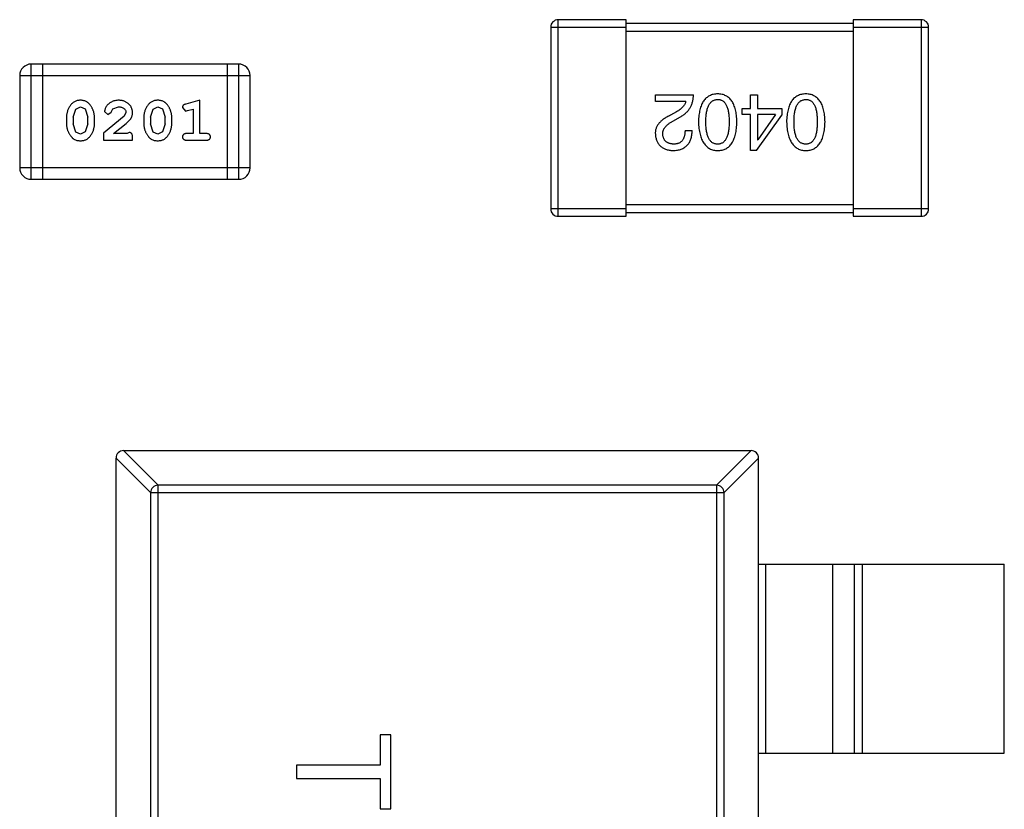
# Model space of a CAD drawing. Header units: inches. Extents: x -50 to 60, y -7 to 68.
# Tile 78 of 108: x 48.69 to 51.29, y 8.27 to 10.36. Entities that reach past the tile are written whole.
import ezdxf

# ---------------------------------------------------------------- set-up
doc = ezdxf.new("R2010")
doc.units = ezdxf.units.IN
doc.header["$LTSCALE"] = 1.21
doc.header["$MEASUREMENT"] = 0
doc.layers.get('0').update_dxf_attribs({"linetype": 'CONTINUOUS'})

msp = doc.modelspace()

# ---------------------------------------------------------------- linework, layer by layer
at = {"color": 7, "linetype": 'Continuous'}
for p, q in [((50.2912, 10.3584), (50.1112, 10.3584)), ((50.1112, 9.8384), (50.1112, 10.3584)), ((50.2912, 9.8384), (50.2912, 10.3584)), ((50.8912, 10.3484), (50.2912, 10.3484)), ((51.0712, 10.3584), (50.8912, 10.3584)), ((50.8912, 10.3584), (50.8912, 9.8384)), ((51.0712, 10.3584), (51.0712, 9.8384)), ((50.0912, 10.3384), (50.2912, 10.3384)), ((50.0912, 10.3384), (50.0912, 9.8584)), ((50.2912, 10.3284), (50.8912, 10.3284)), ((50.8912, 10.3384), (51.0912, 10.3384)), ((51.0912, 9.8584), (51.0912, 10.3384)), ((49.2656, 10.241), (48.7169, 10.241)), ((48.7169, 9.9362), (48.7169, 10.241)), ((48.7474, 9.9362), (48.7474, 10.241)), ((49.2351, 10.241), (49.2351, 9.9362)), ((49.2656, 10.241), (49.2656, 9.9362)), ((48.6865, 10.2105), (49.2961, 10.2105)), ((48.6865, 10.2105), (48.6865, 9.9667)), ((49.2961, 9.9667), (49.2961, 10.2105)), ((50.3681, 10.1597), (50.4689, 10.1597)), ((50.3681, 10.1425), (50.3681, 10.1597)), ((50.6201, 10.1597), (50.6381, 10.1597)), ((50.6201, 10.1236), (50.6201, 10.1597)), ((50.6381, 10.1597), (50.6381, 10.1236)), ((49.1627, 10.1453), (49.1262, 10.1354)), ((49.1627, 10.0572), (49.1627, 10.1453)), ((50.4484, 10.1425), (50.3681, 10.1425)), ((48.8277, 10.1004), (48.8349, 10.1221)), ((48.8349, 10.1221), (48.8473, 10.128)), ((48.8473, 10.128), (48.8594, 10.1227)), ((48.8594, 10.1227), (48.867, 10.1004)), ((48.911, 10.1159), (48.9199, 10.1075)), ((48.9199, 10.1075), (48.9283, 10.1141)), ((48.9283, 10.1141), (48.9333, 10.1226)), ((48.9333, 10.1226), (48.9482, 10.128)), ((48.9677, 10.1134), (48.9629, 10.1037)), ((49.0322, 10.1004), (49.0394, 10.1221)), ((49.0394, 10.1221), (49.0518, 10.128)), ((49.0518, 10.128), (49.0639, 10.1227)), ((49.0639, 10.1227), (49.0715, 10.1004)), ((49.1171, 10.1262), (49.125, 10.1169)), ((49.125, 10.1169), (49.1304, 10.118)), ((49.1304, 10.118), (49.1454, 10.1221)), ((49.1454, 10.1221), (49.1454, 10.0572)), ((50.4238, 10.1146), (50.4082, 10.1056)), ((50.598, 10.1236), (50.6201, 10.1236)), ((50.598, 10.1081), (50.598, 10.1236)), ((50.6201, 10.1081), (50.598, 10.1081)), ((50.6201, 10.0122), (50.6201, 10.1081)), ((50.6381, 10.1236), (50.7029, 10.1236)), ((50.6857, 10.1081), (50.6381, 10.1081)), ((50.6381, 10.1081), (50.6381, 10.0409)), ((50.6857, 10.1081), (50.6389, 10.0409)), ((50.7029, 10.1236), (50.7029, 10.1056)), ((48.8104, 10.1006), (48.8104, 10.0829)), ((48.8277, 10.1004), (48.8277, 10.0832)), ((48.8353, 10.0609), (48.8277, 10.0832)), ((48.867, 10.0832), (48.8597, 10.0614)), ((48.867, 10.0832), (48.867, 10.1004)), ((48.8843, 10.0829), (48.8843, 10.1006)), ((48.9629, 10.1037), (48.9079, 10.0587)), ((48.9346, 10.0572), (48.9682, 10.0842)), ((49.0149, 10.1006), (49.0149, 10.0829)), ((49.0322, 10.1004), (49.0322, 10.0832)), ((49.0398, 10.0609), (49.0322, 10.0832)), ((49.0715, 10.0832), (49.0642, 10.0614)), ((49.0715, 10.0832), (49.0715, 10.1004)), ((49.0888, 10.0829), (49.0888, 10.1006)), ((50.4148, 10.09), (50.4345, 10.1015)), ((50.6357, 10.0122), (50.7029, 10.1056)), ((48.8474, 10.0556), (48.8353, 10.0609)), ((48.8597, 10.0614), (48.8474, 10.0556)), ((48.9079, 10.0587), (48.9079, 10.0399)), ((48.9708, 10.0572), (48.9346, 10.0572)), ((48.9763, 10.0603), (48.9708, 10.0572)), ((49.052, 10.0556), (49.0398, 10.0609)), ((49.0642, 10.0614), (49.052, 10.0556)), ((49.1454, 10.0572), (49.1281, 10.0572)), ((49.18, 10.0572), (49.1627, 10.0572)), ((50.4468, 10.0655), (50.4656, 10.0655)), ((48.9079, 10.0399), (48.985, 10.0399)), ((48.985, 10.0399), (48.985, 10.0477)), ((49.1281, 10.0399), (49.18, 10.0399)), ((50.6381, 10.0409), (50.6389, 10.0409)), ((50.6357, 10.0122), (50.6201, 10.0122)), ((49.2961, 9.9667), (48.6865, 9.9667)), ((48.7169, 9.9362), (49.2656, 9.9362)), ((50.2912, 9.8584), (50.0912, 9.8584)), ((50.8912, 9.8684), (50.2912, 9.8684)), ((50.2912, 9.8484), (50.8912, 9.8484)), ((51.0912, 9.8584), (50.8912, 9.8584)), ((50.1112, 9.8384), (50.2912, 9.8384)), ((50.8912, 9.8384), (51.0712, 9.8384)), ((49.0327, 9.1075), (48.9413, 9.1989)), ((48.9413, 6.2386), (48.9413, 9.1986)), ((48.961, 9.2186), (49.0524, 9.1272)), ((48.9613, 9.2186), (50.6213, 9.2186)), ((50.5302, 9.1272), (50.6216, 9.2186)), ((50.6413, 9.1989), (50.5499, 9.1075)), ((50.6413, 6.2386), (50.6413, 9.1986)), ((50.5302, 9.1272), (49.0524, 9.1272)), ((49.0524, 6.31), (49.0524, 9.1272)), ((50.5302, 9.1272), (50.5302, 6.31)), ((49.0327, 9.1075), (50.5499, 9.1075)), ((49.0327, 9.1075), (49.0327, 6.3297)), ((50.5499, 6.3297), (50.5499, 9.1075)), ((50.6413, 8.9186), (51.2913, 8.9186)), ((50.6591, 8.9186), (50.6591, 8.4186)), ((50.8373, 8.4186), (50.8373, 8.9186)), ((50.8954, 8.4186), (50.8954, 8.9186)), ((50.9152, 8.9186), (50.9152, 8.4186)), ((51.2913, 8.4186), (51.2913, 8.9186)), ((49.6685, 8.467), (49.6397, 8.467)), ((49.6397, 8.467), (49.6397, 8.3869)), ((49.6685, 8.2715), (49.6685, 8.467)), ((50.6413, 8.4186), (51.2913, 8.4186)), ((49.6397, 8.3869), (49.4185, 8.3869)), ((49.4185, 8.3869), (49.4185, 8.3516)), ((49.4185, 8.3516), (49.6397, 8.3516)), ((49.6397, 8.3516), (49.6397, 8.2715)), ((49.6397, 8.2715), (49.6685, 8.2715))]:
    msp.add_line(p, q, dxfattribs=at)
for centre, radius, start, end in [((50.1112, 10.3384), 0.02, 90, 180), ((51.0712, 10.3384), 0.02, 0, 90), ((48.7169, 10.2105), 0.0305, 90, 180), ((49.2656, 10.2105), 0.0305, 0, 90), ((48.7169, 9.9667), 0.0305, 180, 270), ((49.2656, 9.9667), 0.0305, 270, 0), ((50.1112, 9.8584), 0.02, 180, 270), ((51.0712, 9.8584), 0.02, 270, 0), ((48.9613, 9.1986), 0.02, 90, 180), ((50.6213, 9.1986), 0.02, 0, 90)]:
    msp.add_arc(centre, radius, start, end, dxfattribs=at)
for points, knots in [([(50.4345, 10.1015), (50.4358, 10.1023), (50.4385, 10.1038), (50.4424, 10.1063), (50.4459, 10.109), (50.4492, 10.1119), (50.4523, 10.1149), (50.4551, 10.1181), (50.4577, 10.1215), (50.4599, 10.1251), (50.462, 10.1288), (50.4637, 10.1327), (50.4653, 10.1368), (50.4665, 10.141), (50.4675, 10.1455), (50.4682, 10.1501), (50.4687, 10.1548), (50.4688, 10.1581), (50.4689, 10.1597)], [0, 0, 0, 0, 0.065828, 0.130094, 0.192451, 0.254037, 0.313974, 0.373757, 0.433048, 0.492243, 0.551902, 0.611758, 0.672678, 0.734814, 0.798569, 0.863693, 0.930488, 1, 1, 1, 1]), ([(50.533, 10.1622), (50.531, 10.1621), (50.5271, 10.1619), (50.5215, 10.161), (50.5163, 10.1594), (50.5114, 10.1574), (50.5068, 10.1547), (50.5027, 10.1515), (50.499, 10.1477), (50.4956, 10.1433), (50.4926, 10.1384), (50.49, 10.1329), (50.4877, 10.1268), (50.4859, 10.1202), (50.4844, 10.1131), (50.4833, 10.1054), (50.4825, 10.0971), (50.4823, 10.0913), (50.4822, 10.0884)], [0, 0, 0, 0, 0.059134, 0.115603, 0.169236, 0.221572, 0.273254, 0.32474, 0.377319, 0.431815, 0.488555, 0.548609, 0.612242, 0.680182, 0.75251, 0.829782, 0.91231, 1, 1, 1, 1]), ([(50.5838, 10.0884), (50.5837, 10.0913), (50.5835, 10.0971), (50.5828, 10.1054), (50.5817, 10.1131), (50.5802, 10.1202), (50.5783, 10.1268), (50.576, 10.1329), (50.5735, 10.1384), (50.5704, 10.1433), (50.5671, 10.1477), (50.5633, 10.1515), (50.5592, 10.1547), (50.5547, 10.1574), (50.5498, 10.1594), (50.5445, 10.161), (50.5389, 10.1619), (50.535, 10.1621), (50.533, 10.1622)], [0, 0, 0, 0, 0.087693, 0.170223, 0.247496, 0.319826, 0.387768, 0.451403, 0.511459, 0.568358, 0.622671, 0.675251, 0.726739, 0.778422, 0.830759, 0.884394, 0.940865, 1, 1, 1, 1]), ([(50.7662, 10.1622), (50.7642, 10.1621), (50.7603, 10.1619), (50.7547, 10.161), (50.7494, 10.1594), (50.7445, 10.1574), (50.74, 10.1547), (50.7359, 10.1515), (50.7321, 10.1477), (50.7287, 10.1433), (50.7257, 10.1384), (50.7231, 10.1329), (50.7209, 10.1268), (50.719, 10.1202), (50.7175, 10.1131), (50.7164, 10.1054), (50.7156, 10.0971), (50.7154, 10.0913), (50.7153, 10.0884)], [0, 0, 0, 0, 0.059134, 0.115603, 0.169236, 0.221572, 0.273254, 0.32474, 0.377319, 0.431815, 0.488555, 0.548609, 0.612242, 0.680182, 0.75251, 0.829782, 0.91231, 1, 1, 1, 1]), ([(50.817, 10.0884), (50.8169, 10.0913), (50.8167, 10.0971), (50.8159, 10.1054), (50.8148, 10.1131), (50.8133, 10.1202), (50.8114, 10.1268), (50.8092, 10.1329), (50.8066, 10.1384), (50.8036, 10.1433), (50.8002, 10.1477), (50.7965, 10.1515), (50.7923, 10.1547), (50.7878, 10.1574), (50.7829, 10.1594), (50.7777, 10.161), (50.772, 10.1619), (50.7682, 10.1621), (50.7662, 10.1622)], [0, 0, 0, 0, 0.087693, 0.170223, 0.247496, 0.319826, 0.387768, 0.451403, 0.511459, 0.568358, 0.622671, 0.675251, 0.726739, 0.778422, 0.830759, 0.884394, 0.940865, 1, 1, 1, 1]), ([(48.8472, 10.1453), (48.8457, 10.1452), (48.8429, 10.1451), (48.8388, 10.1444), (48.835, 10.1433), (48.8314, 10.1417), (48.8281, 10.1397), (48.8251, 10.1371), (48.8223, 10.1342), (48.8198, 10.1308), (48.8176, 10.1272), (48.8157, 10.1235), (48.814, 10.1198), (48.8127, 10.116), (48.8116, 10.1123), (48.8109, 10.1084), (48.8104, 10.1045), (48.8104, 10.1019), (48.8104, 10.1006)], [0, 0, 0, 0, 0.06692, 0.130834, 0.19258, 0.252759, 0.312631, 0.373411, 0.436359, 0.501894, 0.568244, 0.632472, 0.69556, 0.757163, 0.818592, 0.878885, 0.939235, 1, 1, 1, 1]), ([(48.8843, 10.1006), (48.8843, 10.1017), (48.8842, 10.1039), (48.8839, 10.107), (48.8834, 10.1102), (48.8827, 10.1133), (48.8818, 10.1163), (48.8807, 10.1193), (48.8794, 10.1223), (48.8779, 10.1252), (48.8763, 10.1279), (48.8747, 10.1305), (48.873, 10.1328), (48.8714, 10.1349), (48.8696, 10.1368), (48.8679, 10.1384), (48.8662, 10.1398), (48.8638, 10.1414), (48.8607, 10.143), (48.8565, 10.1443), (48.8519, 10.1451), (48.8488, 10.1452), (48.8472, 10.1453)], [0, 0, 0, 0, 0.049855, 0.099516, 0.148482, 0.19758, 0.246804, 0.296268, 0.346517, 0.397047, 0.446826, 0.49336, 0.537801, 0.579207, 0.617974, 0.654833, 0.689171, 0.722088, 0.786392, 0.853518, 0.924186, 1, 1, 1, 1]), ([(48.9483, 10.1453), (48.9466, 10.1452), (48.9432, 10.1451), (48.9383, 10.1442), (48.9336, 10.1428), (48.9291, 10.1408), (48.9249, 10.1384), (48.9213, 10.1355), (48.9181, 10.1323), (48.9156, 10.1287), (48.9136, 10.1251), (48.9122, 10.1218), (48.9113, 10.1188), (48.9111, 10.1168), (48.911, 10.1159)], [0, 0, 0, 0, 0.098286, 0.193983, 0.289056, 0.384352, 0.477435, 0.566197, 0.652355, 0.737986, 0.818188, 0.887401, 0.94802, 1, 1, 1, 1]), ([(48.985, 10.1125), (48.9849, 10.1136), (48.9849, 10.1158), (48.9844, 10.119), (48.9836, 10.1221), (48.9825, 10.1251), (48.981, 10.128), (48.9792, 10.1307), (48.9771, 10.1333), (48.9747, 10.1357), (48.9721, 10.1379), (48.9692, 10.1399), (48.9662, 10.1416), (48.9629, 10.1429), (48.9595, 10.144), (48.956, 10.1447), (48.9522, 10.1452), (48.9496, 10.1452), (48.9483, 10.1453)], [0, 0, 0, 0, 0.060981, 0.120256, 0.178148, 0.236115, 0.293993, 0.352864, 0.413358, 0.476056, 0.539296, 0.602396, 0.665116, 0.728325, 0.792919, 0.859317, 0.928302, 1, 1, 1, 1]), ([(49.0517, 10.1453), (49.0502, 10.1452), (49.0474, 10.1451), (49.0433, 10.1444), (49.0395, 10.1433), (49.0359, 10.1417), (49.0326, 10.1397), (49.0296, 10.1371), (49.0268, 10.1342), (49.0243, 10.1308), (49.0221, 10.1272), (49.0202, 10.1235), (49.0185, 10.1198), (49.0172, 10.116), (49.0161, 10.1123), (49.0154, 10.1084), (49.0149, 10.1045), (49.0149, 10.1019), (49.0149, 10.1006)], [0, 0, 0, 0, 0.06692, 0.130834, 0.19258, 0.252759, 0.312631, 0.373411, 0.436359, 0.501894, 0.568244, 0.632472, 0.69556, 0.757163, 0.818592, 0.878885, 0.939235, 1, 1, 1, 1]), ([(49.0888, 10.1006), (49.0888, 10.1017), (49.0887, 10.1039), (49.0885, 10.107), (49.0879, 10.1102), (49.0872, 10.1133), (49.0863, 10.1163), (49.0852, 10.1193), (49.0839, 10.1223), (49.0824, 10.1252), (49.0808, 10.1279), (49.0792, 10.1305), (49.0775, 10.1328), (49.0759, 10.1349), (49.0741, 10.1368), (49.0724, 10.1384), (49.0707, 10.1398), (49.0683, 10.1414), (49.0652, 10.143), (49.061, 10.1443), (49.0565, 10.1451), (49.0533, 10.1452), (49.0517, 10.1453)], [0, 0, 0, 0, 0.049855, 0.099516, 0.148482, 0.19758, 0.246804, 0.296268, 0.346517, 0.397047, 0.446826, 0.49336, 0.537801, 0.579207, 0.617974, 0.654833, 0.689171, 0.722088, 0.786392, 0.853518, 0.924186, 1, 1, 1, 1]), ([(49.1262, 10.1354), (49.1253, 10.1351), (49.1238, 10.1346), (49.1217, 10.1338), (49.12, 10.1329), (49.1188, 10.1319), (49.118, 10.1307), (49.1175, 10.1293), (49.1172, 10.1278), (49.1171, 10.1268), (49.1171, 10.1262)], [0, 0, 0, 0, 0.187321, 0.344927, 0.475328, 0.579604, 0.674244, 0.773631, 0.882025, 1, 1, 1, 1]), ([(50.4484, 10.1425), (50.4481, 10.1412), (50.4476, 10.1386), (50.446, 10.1348), (50.4438, 10.1311), (50.441, 10.1276), (50.4376, 10.1242), (50.4336, 10.1208), (50.429, 10.1176), (50.4256, 10.1157), (50.4238, 10.1146)], [0, 0, 0, 0, 0.103034, 0.208166, 0.318255, 0.434664, 0.559728, 0.695394, 0.841708, 1, 1, 1, 1]), ([(50.5019, 10.0884), (50.5019, 10.0908), (50.5019, 10.0953), (50.5023, 10.1019), (50.5029, 10.1081), (50.5037, 10.1138), (50.5048, 10.1191), (50.5062, 10.1239), (50.5077, 10.1283), (50.5095, 10.1322), (50.5116, 10.1357), (50.514, 10.1387), (50.5165, 10.1414), (50.5193, 10.1435), (50.5224, 10.1452), (50.5257, 10.1464), (50.5293, 10.1472), (50.5318, 10.1473), (50.533, 10.1474)], [0, 0, 0, 0, 0.094834, 0.184067, 0.267029, 0.344713, 0.417334, 0.484367, 0.546941, 0.604717, 0.65953, 0.710539, 0.759381, 0.806382, 0.853027, 0.900623, 0.949121, 1, 1, 1, 1]), ([(50.533, 10.1474), (50.5342, 10.1474), (50.5366, 10.1473), (50.5401, 10.1466), (50.5434, 10.1455), (50.5463, 10.1438), (50.5491, 10.1417), (50.5516, 10.1391), (50.5539, 10.1361), (50.5559, 10.1326), (50.5576, 10.1287), (50.5592, 10.1243), (50.5604, 10.1194), (50.5615, 10.1141), (50.5623, 10.1083), (50.5629, 10.1021), (50.5633, 10.0954), (50.5633, 10.0908), (50.5633, 10.0884)], [0, 0, 0, 0, 0.049766, 0.097012, 0.143225, 0.188786, 0.235079, 0.282962, 0.333687, 0.387747, 0.445963, 0.508657, 0.576545, 0.649868, 0.72822, 0.812712, 0.903543, 1, 1, 1, 1]), ([(50.735, 10.0884), (50.735, 10.0908), (50.7351, 10.0953), (50.7354, 10.1019), (50.736, 10.1081), (50.7369, 10.1138), (50.738, 10.1191), (50.7393, 10.1239), (50.7409, 10.1283), (50.7427, 10.1322), (50.7448, 10.1357), (50.7471, 10.1387), (50.7496, 10.1414), (50.7525, 10.1435), (50.7556, 10.1452), (50.7589, 10.1464), (50.7625, 10.1472), (50.7649, 10.1473), (50.7662, 10.1474)], [0, 0, 0, 0, 0.094834, 0.184067, 0.267029, 0.344713, 0.417334, 0.484367, 0.546941, 0.604717, 0.65953, 0.710539, 0.759381, 0.806382, 0.853027, 0.900623, 0.949121, 1, 1, 1, 1]), ([(50.7662, 10.1474), (50.7674, 10.1474), (50.7698, 10.1473), (50.7733, 10.1466), (50.7765, 10.1455), (50.7795, 10.1438), (50.7823, 10.1417), (50.7848, 10.1391), (50.787, 10.1361), (50.789, 10.1326), (50.7908, 10.1287), (50.7924, 10.1243), (50.7936, 10.1194), (50.7947, 10.1141), (50.7955, 10.1083), (50.7961, 10.1021), (50.7964, 10.0954), (50.7965, 10.0908), (50.7965, 10.0884)], [0, 0, 0, 0, 0.049766, 0.097012, 0.143225, 0.188786, 0.235079, 0.282962, 0.333687, 0.387747, 0.445963, 0.508657, 0.576545, 0.649868, 0.72822, 0.812712, 0.903543, 1, 1, 1, 1]), ([(48.9482, 10.128), (48.9496, 10.1279), (48.9523, 10.1278), (48.9561, 10.127), (48.9595, 10.1256), (48.9624, 10.1237), (48.9647, 10.1214), (48.9664, 10.1189), (48.9675, 10.1162), (48.9676, 10.1144), (48.9677, 10.1134)], [0, 0, 0, 0, 0.156344, 0.299348, 0.4327, 0.561, 0.682299, 0.791883, 0.89611, 1, 1, 1, 1]), ([(48.9682, 10.0842), (48.9691, 10.085), (48.9708, 10.0865), (48.9732, 10.0887), (48.9753, 10.0908), (48.9771, 10.0928), (48.9787, 10.0946), (48.9801, 10.0964), (48.9812, 10.098), (48.9823, 10.1001), (48.9834, 10.1027), (48.9843, 10.1058), (48.9849, 10.1091), (48.9849, 10.1114), (48.985, 10.1125)], [0, 0, 0, 0, 0.103002, 0.197728, 0.285279, 0.365235, 0.437224, 0.502446, 0.560545, 0.611446, 0.707576, 0.80349, 0.900532, 1, 1, 1, 1]), ([(48.8104, 10.0829), (48.8104, 10.0818), (48.8104, 10.0797), (48.8107, 10.0765), (48.8112, 10.0734), (48.8119, 10.0703), (48.8128, 10.0672), (48.8139, 10.0643), (48.8152, 10.0613), (48.8166, 10.0584), (48.8182, 10.0557), (48.8198, 10.0531), (48.8215, 10.0508), (48.8231, 10.0487), (48.8248, 10.0469), (48.8265, 10.0452), (48.8283, 10.0438), (48.8306, 10.0422), (48.8338, 10.0406), (48.838, 10.0392), (48.8426, 10.0384), (48.8458, 10.0383), (48.8474, 10.0383)], [0, 0, 0, 0, 0.049886, 0.09882, 0.148132, 0.19689, 0.246038, 0.295176, 0.345305, 0.395692, 0.445312, 0.491875, 0.535813, 0.577009, 0.616081, 0.652689, 0.687585, 0.720206, 0.785062, 0.85223, 0.923759, 1, 1, 1, 1]), ([(48.8474, 10.0383), (48.8488, 10.0383), (48.8517, 10.0384), (48.8558, 10.0391), (48.8596, 10.0402), (48.8632, 10.0418), (48.8665, 10.0438), (48.8695, 10.0464), (48.8723, 10.0493), (48.8748, 10.0527), (48.877, 10.0563), (48.8789, 10.06), (48.8806, 10.0637), (48.882, 10.0674), (48.883, 10.0713), (48.8838, 10.0751), (48.8842, 10.079), (48.8843, 10.0816), (48.8843, 10.0829)], [0, 0, 0, 0, 0.067217, 0.131051, 0.19272, 0.252824, 0.312745, 0.373449, 0.436041, 0.501494, 0.567761, 0.632087, 0.695096, 0.757109, 0.817993, 0.878657, 0.939311, 1, 1, 1, 1]), ([(49.0149, 10.0829), (49.0149, 10.0818), (49.0149, 10.0797), (49.0152, 10.0765), (49.0157, 10.0734), (49.0164, 10.0703), (49.0173, 10.0672), (49.0184, 10.0643), (49.0197, 10.0613), (49.0212, 10.0584), (49.0227, 10.0557), (49.0243, 10.0531), (49.026, 10.0508), (49.0276, 10.0487), (49.0293, 10.0469), (49.031, 10.0452), (49.0328, 10.0438), (49.0351, 10.0422), (49.0383, 10.0406), (49.0425, 10.0392), (49.0471, 10.0384), (49.0503, 10.0383), (49.0519, 10.0383)], [0, 0, 0, 0, 0.049886, 0.09882, 0.148132, 0.19689, 0.246038, 0.295176, 0.345305, 0.395692, 0.445312, 0.491875, 0.535813, 0.577009, 0.616081, 0.652689, 0.687585, 0.720206, 0.785062, 0.85223, 0.923759, 1, 1, 1, 1]), ([(49.0519, 10.0383), (49.0534, 10.0383), (49.0562, 10.0384), (49.0603, 10.0391), (49.0641, 10.0402), (49.0677, 10.0418), (49.071, 10.0438), (49.074, 10.0464), (49.0768, 10.0493), (49.0793, 10.0527), (49.0815, 10.0563), (49.0835, 10.06), (49.0851, 10.0637), (49.0865, 10.0674), (49.0875, 10.0713), (49.0883, 10.0751), (49.0887, 10.079), (49.0888, 10.0816), (49.0888, 10.0829)], [0, 0, 0, 0, 0.067217, 0.131051, 0.19272, 0.252824, 0.312745, 0.373449, 0.436041, 0.501494, 0.567761, 0.632087, 0.695096, 0.757109, 0.817993, 0.878657, 0.939311, 1, 1, 1, 1]), ([(50.4082, 10.1056), (50.4065, 10.1048), (50.4032, 10.1033), (50.3985, 10.1008), (50.3941, 10.0982), (50.3901, 10.0956), (50.3864, 10.0928), (50.383, 10.0899), (50.38, 10.087), (50.3773, 10.084), (50.3749, 10.0808), (50.3729, 10.0776), (50.3713, 10.0743), (50.3699, 10.0709), (50.3689, 10.0674), (50.3683, 10.0638), (50.368, 10.0602), (50.368, 10.0577), (50.3681, 10.0564)], [0, 0, 0, 0, 0.082731, 0.161257, 0.236138, 0.307554, 0.375712, 0.440848, 0.502916, 0.562567, 0.619798, 0.675716, 0.73039, 0.78386, 0.837315, 0.890547, 0.944917, 1, 1, 1, 1]), ([(50.3878, 10.0556), (50.3877, 10.0564), (50.3876, 10.058), (50.3878, 10.0604), (50.3882, 10.0628), (50.3888, 10.0652), (50.3897, 10.0675), (50.3908, 10.0697), (50.3921, 10.0719), (50.3937, 10.0741), (50.3955, 10.0763), (50.3976, 10.0783), (50.3999, 10.0804), (50.4024, 10.0824), (50.4051, 10.0844), (50.4081, 10.0863), (50.4114, 10.0882), (50.4136, 10.0894), (50.4148, 10.09)], [0, 0, 0, 0, 0.052237, 0.103888, 0.155485, 0.207395, 0.259864, 0.31356, 0.369176, 0.4266, 0.486836, 0.550048, 0.61567, 0.685271, 0.75824, 0.834614, 0.915635, 1, 1, 1, 1]), ([(50.4822, 10.0884), (50.4823, 10.0854), (50.4826, 10.0795), (50.4834, 10.0711), (50.4846, 10.0631), (50.4862, 10.0558), (50.4881, 10.049), (50.4903, 10.0428), (50.493, 10.0372), (50.496, 10.0321), (50.4994, 10.0276), (50.5031, 10.0236), (50.5072, 10.0202), (50.5117, 10.0174), (50.5165, 10.0153), (50.5217, 10.0136), (50.5272, 10.0125), (50.5311, 10.0123), (50.533, 10.0122)], [0, 0, 0, 0, 0.088475, 0.171606, 0.249595, 0.322626, 0.391327, 0.455765, 0.516374, 0.573675, 0.628522, 0.681161, 0.732559, 0.783563, 0.83504, 0.887639, 0.942585, 1, 1, 1, 1]), ([(50.533, 10.0294), (50.5318, 10.0294), (50.5293, 10.0295), (50.5257, 10.0302), (50.5224, 10.0314), (50.5193, 10.033), (50.5165, 10.0351), (50.5139, 10.0377), (50.5116, 10.0407), (50.5095, 10.0442), (50.5077, 10.0481), (50.5061, 10.0525), (50.5048, 10.0574), (50.5037, 10.0627), (50.5029, 10.0685), (50.5023, 10.0747), (50.5019, 10.0814), (50.5019, 10.086), (50.5019, 10.0884)], [0, 0, 0, 0, 0.050604, 0.098688, 0.145699, 0.191791, 0.238625, 0.286717, 0.337546, 0.391814, 0.449755, 0.512106, 0.579685, 0.652048, 0.730262, 0.814146, 0.904281, 1, 1, 1, 1]), ([(50.5633, 10.0884), (50.5633, 10.086), (50.5633, 10.0814), (50.5629, 10.0747), (50.5623, 10.0685), (50.5616, 10.0627), (50.5604, 10.0574), (50.5592, 10.0525), (50.5576, 10.0481), (50.5559, 10.0442), (50.5539, 10.0407), (50.5516, 10.0377), (50.5491, 10.0351), (50.5464, 10.033), (50.5434, 10.0314), (50.5401, 10.0302), (50.5366, 10.0295), (50.5342, 10.0294), (50.533, 10.0294)], [0, 0, 0, 0, 0.096452, 0.187278, 0.271765, 0.350519, 0.423437, 0.491321, 0.554011, 0.612224, 0.666281, 0.717003, 0.764884, 0.811423, 0.856783, 0.902993, 0.950236, 1, 1, 1, 1]), ([(50.533, 10.0122), (50.535, 10.0123), (50.5389, 10.0124), (50.5445, 10.0134), (50.5498, 10.015), (50.5547, 10.0171), (50.5592, 10.0199), (50.5633, 10.0232), (50.5671, 10.0271), (50.5704, 10.0317), (50.5734, 10.0367), (50.576, 10.0424), (50.5783, 10.0487), (50.5801, 10.0555), (50.5817, 10.0629), (50.5828, 10.0709), (50.5835, 10.0794), (50.5837, 10.0854), (50.5838, 10.0884)], [0, 0, 0, 0, 0.057911, 0.113262, 0.165956, 0.217443, 0.268511, 0.319665, 0.372, 0.426129, 0.483365, 0.543779, 0.607756, 0.676562, 0.749704, 0.827713, 0.911177, 1, 1, 1, 1]), ([(50.7153, 10.0884), (50.7155, 10.0854), (50.7157, 10.0795), (50.7166, 10.0711), (50.7178, 10.0631), (50.7193, 10.0558), (50.7212, 10.049), (50.7235, 10.0428), (50.7261, 10.0372), (50.7292, 10.0321), (50.7325, 10.0276), (50.7362, 10.0236), (50.7403, 10.0202), (50.7448, 10.0174), (50.7497, 10.0153), (50.7548, 10.0136), (50.7604, 10.0125), (50.7642, 10.0123), (50.7662, 10.0122)], [0, 0, 0, 0, 0.088475, 0.171606, 0.249595, 0.322626, 0.391327, 0.455765, 0.516374, 0.573675, 0.628522, 0.681161, 0.732559, 0.783563, 0.83504, 0.887639, 0.942585, 1, 1, 1, 1]), ([(50.7662, 10.0294), (50.7649, 10.0294), (50.7625, 10.0295), (50.7589, 10.0302), (50.7556, 10.0314), (50.7525, 10.033), (50.7497, 10.0351), (50.7471, 10.0377), (50.7448, 10.0407), (50.7427, 10.0442), (50.7409, 10.0481), (50.7393, 10.0525), (50.738, 10.0574), (50.7369, 10.0627), (50.736, 10.0685), (50.7354, 10.0747), (50.7351, 10.0814), (50.735, 10.086), (50.735, 10.0884)], [0, 0, 0, 0, 0.050604, 0.098688, 0.145699, 0.191791, 0.238625, 0.286717, 0.337546, 0.391814, 0.449755, 0.512106, 0.579685, 0.652048, 0.730262, 0.814146, 0.904281, 1, 1, 1, 1]), ([(50.7662, 10.0122), (50.7682, 10.0123), (50.772, 10.0124), (50.7777, 10.0134), (50.7829, 10.015), (50.7878, 10.0171), (50.7923, 10.0199), (50.7965, 10.0232), (50.8002, 10.0271), (50.8036, 10.0317), (50.8066, 10.0367), (50.8092, 10.0424), (50.8114, 10.0487), (50.8133, 10.0555), (50.8148, 10.0629), (50.8159, 10.0709), (50.8167, 10.0794), (50.8169, 10.0854), (50.817, 10.0884)], [0, 0, 0, 0, 0.057911, 0.113262, 0.165956, 0.217443, 0.268511, 0.319665, 0.372, 0.426129, 0.483365, 0.543779, 0.607756, 0.676562, 0.749704, 0.827713, 0.911177, 1, 1, 1, 1]), ([(50.7965, 10.0884), (50.7965, 10.086), (50.7964, 10.0814), (50.7961, 10.0747), (50.7955, 10.0685), (50.7947, 10.0627), (50.7936, 10.0574), (50.7924, 10.0525), (50.7908, 10.0481), (50.789, 10.0442), (50.787, 10.0407), (50.7848, 10.0377), (50.7822, 10.0351), (50.7795, 10.033), (50.7765, 10.0314), (50.7733, 10.0302), (50.7698, 10.0295), (50.7674, 10.0294), (50.7662, 10.0294)], [0, 0, 0, 0, 0.096452, 0.187278, 0.271765, 0.350519, 0.423437, 0.491321, 0.554011, 0.612224, 0.666281, 0.717003, 0.764884, 0.811423, 0.856783, 0.902993, 0.950236, 1, 1, 1, 1]), ([(48.985, 10.0477), (48.985, 10.0488), (48.9849, 10.0508), (48.9845, 10.0535), (48.9838, 10.0557), (48.9827, 10.0575), (48.9814, 10.0587), (48.9799, 10.0597), (48.9782, 10.0602), (48.977, 10.0603), (48.9763, 10.0603)], [0, 0, 0, 0, 0.1844, 0.34094, 0.473574, 0.586824, 0.690029, 0.789175, 0.890445, 1, 1, 1, 1]), ([(49.1281, 10.0572), (49.1272, 10.0571), (49.1256, 10.0571), (49.1232, 10.0566), (49.1213, 10.0559), (49.1197, 10.0548), (49.1186, 10.0535), (49.1177, 10.052), (49.1172, 10.0503), (49.1172, 10.0491), (49.1171, 10.0485)], [0, 0, 0, 0, 0.169102, 0.317658, 0.446239, 0.563118, 0.671828, 0.776546, 0.884858, 1, 1, 1, 1]), ([(49.1911, 10.0485), (49.191, 10.0491), (49.191, 10.0503), (49.1905, 10.052), (49.1896, 10.0535), (49.1885, 10.0548), (49.1869, 10.0559), (49.185, 10.0566), (49.1826, 10.0571), (49.1809, 10.0571), (49.18, 10.0572)], [0, 0, 0, 0, 0.11517, 0.223509, 0.328254, 0.438012, 0.553651, 0.682263, 0.830856, 1, 1, 1, 1]), ([(50.3681, 10.0564), (50.3682, 10.0547), (50.3685, 10.0514), (50.3693, 10.0467), (50.3704, 10.0422), (50.3718, 10.038), (50.3736, 10.0341), (50.3757, 10.0306), (50.3782, 10.0273), (50.3809, 10.0244), (50.3841, 10.0218), (50.3875, 10.0195), (50.3912, 10.0175), (50.3953, 10.0158), (50.3997, 10.0144), (50.4045, 10.0133), (50.4095, 10.0126), (50.413, 10.0123), (50.4148, 10.0122)], [0, 0, 0, 0, 0.070688, 0.137741, 0.201612, 0.262778, 0.321223, 0.378455, 0.434411, 0.490146, 0.546362, 0.603392, 0.662208, 0.723401, 0.787372, 0.85442, 0.925153, 1, 1, 1, 1]), ([(50.4173, 10.0294), (50.4161, 10.0294), (50.4139, 10.0296), (50.4107, 10.0299), (50.4078, 10.0305), (50.405, 10.0313), (50.4024, 10.0323), (50.4, 10.0334), (50.3979, 10.0348), (50.3959, 10.0363), (50.3942, 10.0381), (50.3926, 10.04), (50.3913, 10.0421), (50.3901, 10.0445), (50.3893, 10.047), (50.3885, 10.0497), (50.388, 10.0526), (50.3878, 10.0546), (50.3878, 10.0556)], [0, 0, 0, 0, 0.076112, 0.148436, 0.216883, 0.281466, 0.34298, 0.402356, 0.459881, 0.51546, 0.571111, 0.62658, 0.683162, 0.741007, 0.801404, 0.863825, 0.930544, 1, 1, 1, 1]), ([(50.4148, 10.0122), (50.4168, 10.0123), (50.4208, 10.0125), (50.4264, 10.0133), (50.4318, 10.0144), (50.4367, 10.016), (50.4412, 10.018), (50.4454, 10.0203), (50.4492, 10.0231), (50.4526, 10.0263), (50.4556, 10.0298), (50.4582, 10.0338), (50.4604, 10.0381), (50.4622, 10.0428), (50.4637, 10.0479), (50.4647, 10.0534), (50.4654, 10.0593), (50.4655, 10.0634), (50.4656, 10.0655)], [0, 0, 0, 0, 0.07282, 0.141057, 0.2062, 0.267672, 0.326735, 0.383519, 0.439188, 0.494454, 0.549628, 0.605958, 0.66397, 0.72402, 0.787502, 0.854127, 0.925065, 1, 1, 1, 1]), ([(50.4468, 10.0655), (50.4467, 10.064), (50.4466, 10.0612), (50.4462, 10.0571), (50.4456, 10.0533), (50.4447, 10.0497), (50.4436, 10.0465), (50.4423, 10.0435), (50.4408, 10.0408), (50.439, 10.0384), (50.4371, 10.0362), (50.4349, 10.0344), (50.4325, 10.0329), (50.4299, 10.0316), (50.427, 10.0306), (50.424, 10.0299), (50.4207, 10.0295), (50.4184, 10.0294), (50.4173, 10.0294)], [0, 0, 0, 0, 0.082594, 0.15978, 0.232961, 0.301462, 0.365595, 0.426678, 0.484662, 0.540809, 0.595146, 0.648401, 0.702272, 0.757102, 0.813447, 0.872233, 0.934055, 1, 1, 1, 1]), ([(49.1171, 10.0485), (49.1172, 10.0479), (49.1172, 10.0467), (49.1177, 10.045), (49.1186, 10.0435), (49.1197, 10.0422), (49.1213, 10.0411), (49.1232, 10.0404), (49.1256, 10.0399), (49.1272, 10.0399), (49.1281, 10.0399)], [0, 0, 0, 0, 0.115051, 0.223278, 0.329269, 0.437893, 0.554681, 0.682591, 0.83103, 1, 1, 1, 1]), ([(49.18, 10.0399), (49.1809, 10.0399), (49.1826, 10.0399), (49.1849, 10.0404), (49.1869, 10.0411), (49.1885, 10.0422), (49.1896, 10.0435), (49.1905, 10.045), (49.191, 10.0467), (49.191, 10.0479), (49.1911, 10.0485)], [0, 0, 0, 0, 0.169012, 0.317488, 0.445429, 0.560977, 0.67065, 0.776666, 0.88492, 1, 1, 1, 1]), ([(49.0524, 9.1272), (49.0499, 9.1271), (49.0448, 9.126), (49.0384, 9.1216), (49.034, 9.1151), (49.0328, 9.11), (49.0327, 9.1075)], [0, 0, 0, 0, 0.249032, 0.5, 0.750968, 1, 1, 1, 1]), ([(50.5499, 9.1075), (50.5498, 9.11), (50.5487, 9.1151), (50.5443, 9.1216), (50.5378, 9.126), (50.5327, 9.1271), (50.5302, 9.1272)], [0, 0, 0, 0, 0.249032, 0.5, 0.750968, 1, 1, 1, 1])]:
    msp.add_open_spline(points, degree=3, knots=knots, dxfattribs=at)

doc.saveas('drawing.dxf')
